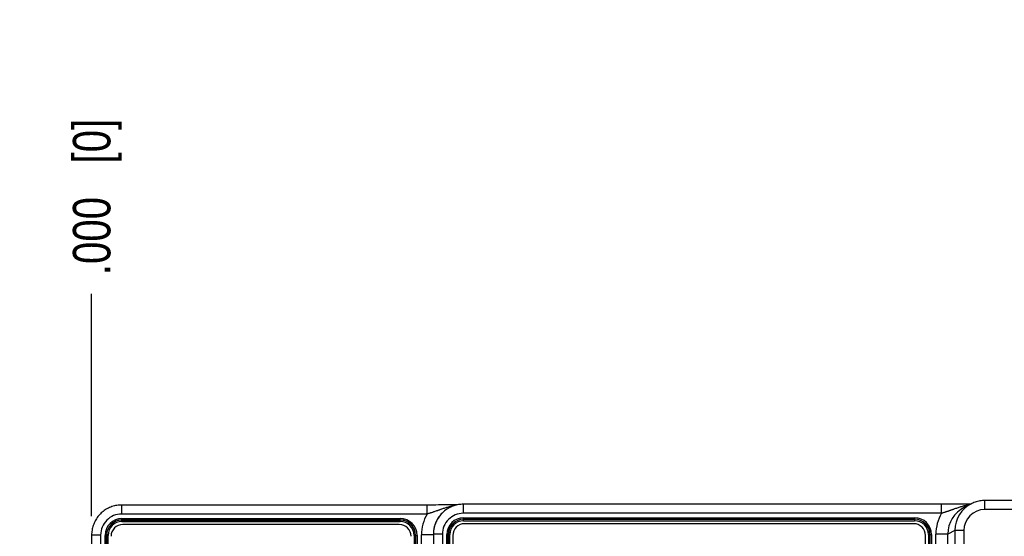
# Model space of a CAD drawing. Header units: inches. Extents: x 0 to 34, y 0 to 22.
# Tile 14 of 70: x 7 to 10.3, y 17.7 to 19.4. Entities that reach past the tile are written whole.
import ezdxf

# ---------------------------------------------------------------- set-up
doc = ezdxf.new("R2010")
doc.units = ezdxf.units.IN
doc.header["$LTSCALE"] = 1.87
doc.header["$MEASUREMENT"] = 0
doc.layers.get('0').update_dxf_attribs({"linetype": 'CONTINUOUS'})
doc.layers.add('DIMENSIONS', color=7, linetype='CONTINUOUS')
doc.styles.get("Standard").update_dxf_attribs({"font": 'txt', "width": 0.8})
doc.dimstyles.new('DIMSTYLE_1', dxfattribs={"dimtxt": 0.125, "dimasz": 0.18, "dimexe": 0.18, "dimexo": 0.0625, "dimgap": 0.09, "dimtad": 0, "dimtih": 1, "dimtoh": 1, "dimdec": 3, "dimzin": 4, "dimdsep": 46, "dimtxsty": 'STANDARD', "dimblk": '_FILLED', "dimblk1": '_FILLED', "dimblk2": '_FILLED', "dimcen": 0.09, "dimadec": 0, "dimazin": 0, "dimtp": 0.01, "dimtm": 0.01, "dimtfac": 1, "dimtdec": 3, "dimtofl": 0, "dimtmove": 0, "dimatfit": 3, "dimldrblk": '_FILLED', "dimfxl": 1, "dimtolj": 1, "dimtzin": 4, "dimarcsym": 0})

# ---------------------------------------------------------------- blocks, each defined once
blk = doc.blocks.new('*D9')
at = {"layer": 'DIMENSIONS', "color": 2, "linetype": 'CONTINUOUS'}
blk.add_line((11.2141, 16.1232), (11.2141, 18.4721), dxfattribs=at)
at = {"layer": 'DIMENSIONS', "color": 2, "linetype": 'CONTINUOUS', "insert": (11.1516, 18.5346), "char_height": 0.125, "width": 1.425, "attachment_point": 1, "rotation": 90, "line_spacing_factor": 0.9}
blk.add_mtext('3.950{\\Ftxt.shx;\\W1.000000;\\H0.125000; }[100.33]', dxfattribs=at)
blk = doc.blocks.new('_FILLED')
at = {"color": 0, "linetype": 'BYBLOCK'}
blk.add_solid([(0, 0), (-1, 0.174), (-1, -0.174)], dxfattribs=at)
blk = doc.blocks.new('*D10')
at = {"layer": 'DIMENSIONS', "color": 2, "linetype": 'CONTINUOUS'}
blk.add_line((7.2641, 17.7322), (7.2641, 18.4721), dxfattribs=at)
at = {"layer": 'DIMENSIONS', "color": 2, "linetype": 'CONTINUOUS', "insert": (7.2016, 18.5346), "char_height": 0.125, "width": 0.825, "attachment_point": 1, "rotation": 90, "line_spacing_factor": 0.9}
blk.add_mtext('.000{\\Ftxt.shx;\\W1.000000;\\H0.125000; }[0]', dxfattribs=at)
blk = doc.blocks.new('*D11')
at = {"layer": 'DIMENSIONS', "color": 2, "linetype": 'CONTINUOUS'}
blk.add_line((13.0741, 16.1232), (13.0741, 18.4721), dxfattribs=at)
at = {"layer": 'DIMENSIONS', "color": 2, "linetype": 'CONTINUOUS', "insert": (13.0116, 18.5346), "char_height": 0.125, "width": 1.425, "attachment_point": 1, "rotation": 90, "line_spacing_factor": 0.9}
blk.add_mtext('5.810{\\Ftxt.shx;\\W1.000000;\\H0.125000; }[147.57]', dxfattribs=at)
blk = doc.blocks.new('*D12')
at = {"layer": 'DIMENSIONS', "color": 2, "linetype": 'CONTINUOUS'}
blk.add_line((14.2777, 17.7327), (14.2777, 18.4721), dxfattribs=at)
at = {"layer": 'DIMENSIONS', "color": 2, "linetype": 'CONTINUOUS', "insert": (14.2152, 18.5346), "char_height": 0.125, "width": 1.425, "attachment_point": 1, "rotation": 90, "line_spacing_factor": 0.9}
blk.add_mtext('7.014{\\Ftxt.shx;\\W1.000000;\\H0.125000; }[178.15]', dxfattribs=at)
blk = doc.blocks.new('*D22')
at = {"layer": 'DIMENSIONS', "color": 2, "linetype": 'CONTINUOUS'}
blk.add_line((7.3016, 14.3311), (6.5766, 14.3311), dxfattribs=at)
at = {"layer": 'DIMENSIONS', "color": 2, "linetype": 'CONTINUOUS', "insert": (6.5141, 14.3936), "char_height": 0.125, "width": 1.325, "attachment_point": 3, "line_spacing_factor": 0.9}
blk.add_mtext('3.454{\\Ftxt.shx;\\W1.000000;\\H0.125000; }[87.72]', dxfattribs=at)

msp = doc.modelspace()

# ---------------------------------------------------------------- linework, layer by layer
at = {"color": 7, "linetype": 'CONTINUOUS'}
for p, q in [((10.094, 17.7722), (8.5019, 17.7722)), ((8.5019, 17.7423), (8.5019, 17.7722)), ((10.094, 17.7423), (10.094, 17.7722)), ((10.1058, 17.7723), (10.094, 17.7722)), ((10.1186, 17.7723), (10.1058, 17.7723)), ((10.1275, 17.7723), (10.1186, 17.7723)), ((10.1367, 17.7723), (10.1275, 17.7723)), ((10.1463, 17.7724), (10.1367, 17.7723)), ((10.1563, 17.7724), (10.1463, 17.7724)), ((10.1666, 17.7725), (10.1563, 17.7724)), ((10.1772, 17.7726), (10.1666, 17.7725)), ((10.1937, 17.7741), (10.1701, 17.7623)), ((10.1909, 17.7727), (10.1772, 17.7726)), ((10.2384, 17.7546), (10.2384, 17.7846)), ((10.3942, 17.7846), (10.2384, 17.7846)), ((7.3641, 17.7397), (7.3641, 17.7697)), ((8.3887, 17.7697), (7.3641, 17.7697)), ((8.3811, 17.7397), (7.3641, 17.7397)), ((8.3811, 17.7397), (8.3811, 17.7697)), ((8.4011, 17.7697), (8.3887, 17.7697)), ((8.4097, 17.7697), (8.4011, 17.7697)), ((8.4187, 17.7698), (8.4097, 17.7697)), ((8.428, 17.7698), (8.4187, 17.7698)), ((8.4376, 17.7698), (8.428, 17.7698)), ((8.4476, 17.7699), (8.4376, 17.7698)), ((8.4579, 17.77), (8.4476, 17.7699)), ((8.4684, 17.77), (8.4579, 17.77)), ((8.4815, 17.7701), (8.4684, 17.77)), ((10.094, 17.7423), (8.5019, 17.7423)), ((10.3944, 17.7546), (10.2384, 17.7546)), ((7.3649, 17.7147), (7.3649, 17.7248)), ((7.3649, 17.7248), (8.2917, 17.7248)), ((7.3649, 17.7199), (8.2917, 17.7199)), ((7.3649, 17.7196), (8.2917, 17.7196)), ((7.3649, 17.7147), (8.2917, 17.7147)), ((8.2917, 17.7147), (8.2917, 17.7248)), ((8.5028, 17.7172), (8.5028, 17.7274)), ((8.5028, 17.7274), (10.0046, 17.7274)), ((8.5028, 17.7225), (10.0046, 17.7225)), ((8.5028, 17.7221), (10.0046, 17.7221)), ((8.5028, 17.7172), (10.0046, 17.7172)), ((10.0014, 17.7076), (8.506, 17.7076)), ((10.0046, 17.7274), (10.0046, 17.7172)), ((8.2885, 17.705), (7.3681, 17.705)), ((8.402, 17.6748), (8.4019, 17.6722)), ((8.4019, 17.6722), (8.4019, 14.4286)), ((8.4319, 17.6722), (8.4019, 17.6722)), ((8.4319, 17.6722), (8.4319, 14.4286)), ((10.0755, 14.428), (10.0755, 17.6728)), ((10.1148, 17.6728), (10.0755, 17.6728)), ((10.1384, 17.6846), (10.1148, 17.6728)), ((10.1148, 14.428), (10.1148, 17.6728)), ((10.1384, 17.6846), (10.1384, 14.4162)), ((10.1684, 17.6846), (10.1384, 17.6846)), ((10.1684, 17.6846), (10.1684, 14.4162)), ((7.2641, 17.6697), (7.2641, 14.4311)), ((7.2941, 17.6697), (7.2641, 17.6697)), ((7.2941, 17.6697), (7.2941, 14.4311)), ((7.3089, 14.432), (7.3089, 17.6688)), ((7.3089, 17.6688), (7.3191, 17.6688)), ((7.3138, 14.432), (7.3138, 17.6688)), ((7.3142, 14.432), (7.3142, 17.6688)), ((7.3191, 14.432), (7.3191, 17.6688)), ((8.3375, 17.6688), (8.3375, 14.432)), ((8.3375, 17.6688), (8.3477, 17.6688)), ((8.3425, 17.6688), (8.3425, 14.432)), ((8.3428, 17.6688), (8.3428, 14.432)), ((8.3477, 17.6688), (8.3477, 14.432)), ((8.3626, 14.4305), (8.3626, 17.6703)), ((8.4019, 17.6703), (8.3626, 17.6703)), ((8.4468, 14.4294), (8.4468, 17.6714)), ((8.4468, 17.6714), (8.457, 17.6714)), ((8.4517, 14.4294), (8.4517, 17.6714)), ((8.4521, 14.4294), (8.4521, 17.6714)), ((8.457, 14.4294), (8.457, 17.6714)), ((8.4666, 17.6682), (8.4666, 14.4326)), ((10.0408, 14.4326), (10.0408, 17.6682)), ((10.0504, 17.6714), (10.0504, 14.4294)), ((10.0504, 17.6714), (10.0606, 17.6714)), ((10.0554, 17.6714), (10.0554, 14.4294)), ((10.0557, 17.6714), (10.0557, 14.4294)), ((10.0606, 17.6714), (10.0606, 14.4294))]:
    msp.add_line(p, q, dxfattribs=at)
for points in [[(8.5019, 17.7722), (8.498, 17.7722), (8.4939, 17.7719), (8.4898, 17.7715), (8.4857, 17.7709), (8.4816, 17.7702), (8.4776, 17.7692), (8.4736, 17.7681), (8.4696, 17.7669), (8.4657, 17.7655), (8.4619, 17.7639), (8.4581, 17.7621), (8.4544, 17.7602), (8.4508, 17.7582), (8.4473, 17.756), (8.4439, 17.7537), (8.4406, 17.7512), (8.4373, 17.7486), (8.4342, 17.7458), (8.4312, 17.743), (8.4284, 17.74), (8.4256, 17.7369), (8.423, 17.7337), (8.4205, 17.7303), (8.4182, 17.7269), (8.416, 17.7234), (8.414, 17.7198), (8.4121, 17.7161), (8.4103, 17.7123), (8.4087, 17.7085), (8.4073, 17.7046), (8.4061, 17.7007), (8.405, 17.6967), (8.404, 17.6926), (8.4033, 17.6885), (8.4027, 17.6844), (8.4023, 17.6803), (8.402, 17.6762), (8.402, 17.6748)], [(10.2384, 17.7846), (10.2345, 17.7846), (10.2304, 17.7843), (10.2263, 17.7839), (10.2222, 17.7833), (10.2181, 17.7825), (10.214, 17.7816), (10.21, 17.7805), (10.2061, 17.7793), (10.2022, 17.7778), (10.1984, 17.7763), (10.1952, 17.7748)], [(7.3641, 17.7697), (7.3601, 17.7696), (7.356, 17.7694), (7.3519, 17.7689), (7.3478, 17.7684), (7.3437, 17.7676), (7.3397, 17.7667), (7.3357, 17.7656), (7.3317, 17.7643), (7.3278, 17.7629), (7.324, 17.7613), (7.3202, 17.7596), (7.3165, 17.7577), (7.3129, 17.7556), (7.3094, 17.7534), (7.306, 17.7511), (7.3027, 17.7486), (7.2994, 17.746), (7.2963, 17.7433), (7.2933, 17.7404), (7.2905, 17.7374), (7.2877, 17.7343), (7.2851, 17.7311), (7.2826, 17.7278), (7.2803, 17.7243), (7.2781, 17.7208), (7.2761, 17.7172), (7.2742, 17.7135), (7.2724, 17.7098), (7.2708, 17.7059), (7.2694, 17.702), (7.2682, 17.6981), (7.2671, 17.6941), (7.2661, 17.6901), (7.2654, 17.686), (7.2648, 17.6819), (7.2644, 17.6778), (7.2641, 17.6736), (7.2641, 17.6697)]]:
    msp.add_lwpolyline(points, dxfattribs=at)
for centre, radius, start, end in [((8.5019, 17.6722), 0.1, 89.9963, 178.5668), ((10.2384, 17.6846), 0.1, 115.5869, 180.0013), ((7.364, 17.6697), 0.07, 89.9942, 179.9983), ((8.5019, 17.6703), 0.1394, 150.1369, 180.0015), ((8.5019, 17.6722), 0.07, 90.0011, 180.0014), ((10.2148, 17.6728), 0.1394, 150.1285, 179.9989), ((10.2149, 17.6728), 0.1, 116.5585, 179.9925), ((10.2384, 17.6846), 0.07, 89.9981, 179.9944), ((7.3649, 17.6688), 0.056, 90, 180), ((7.3649, 17.6688), 0.0511, 90, 180), ((7.3649, 17.6688), 0.0508, 90, 180), ((7.3649, 17.6688), 0.0458, 90, 180), ((8.2917, 17.6688), 0.056, 0, 90), ((8.2917, 17.6688), 0.0511, 0, 90), ((8.2917, 17.6688), 0.0508, 0, 90), ((8.2917, 17.6688), 0.0458, 0, 90), ((8.5028, 17.6714), 0.056, 90, 180), ((8.5028, 17.6714), 0.0511, 90, 180), ((8.5028, 17.6714), 0.0508, 90, 180), ((8.5028, 17.6714), 0.0458, 90, 180), ((8.506, 17.6682), 0.0394, 90, 180), ((10.0014, 17.6682), 0.0394, 360, 90), ((10.0046, 17.6714), 0.056, 0, 90), ((10.0046, 17.6714), 0.0511, 0, 90), ((10.0046, 17.6714), 0.0508, 0, 90), ((10.0046, 17.6714), 0.0458, 0, 90), ((7.3681, 17.6656), 0.0394, 90, 180), ((8.2885, 17.6656), 0.0394, 360, 90)]:
    msp.add_arc(centre, radius, start, end, dxfattribs=at)
for points, knots in [([(8.471, 17.7673), (8.4691, 17.767), (8.4654, 17.7662), (8.4598, 17.765), (8.4542, 17.7635), (8.4487, 17.762), (8.4432, 17.7603), (8.4377, 17.7585), (8.4322, 17.7567), (8.4276, 17.7551), (8.4239, 17.7538), (8.4212, 17.7528), (8.4184, 17.7518), (8.4147, 17.7505), (8.41, 17.7489), (8.4053, 17.7473), (8.4015, 17.746), (8.3977, 17.7447), (8.3938, 17.7435), (8.3899, 17.7423), (8.387, 17.7414), (8.3841, 17.7405), (8.3821, 17.74), (8.3811, 17.7397)], [0, 0, 0, 0, 0.060899, 0.121833, 0.182824, 0.243901, 0.305087, 0.366422, 0.427961, 0.489759, 0.520774, 0.551878, 0.583081, 0.614392, 0.677368, 0.740866, 0.772825, 0.804924, 0.869532, 0.902023, 0.934617, 0.967287, 1, 1, 1, 1]), ([(10.1861, 17.7703), (10.1841, 17.77), (10.1803, 17.7692), (10.1746, 17.768), (10.1688, 17.7665), (10.1632, 17.765), (10.1575, 17.7633), (10.1519, 17.7615), (10.1463, 17.7596), (10.1406, 17.7577), (10.1359, 17.756), (10.1322, 17.7547), (10.1293, 17.7537), (10.1265, 17.7527), (10.1236, 17.7517), (10.1207, 17.7507), (10.1178, 17.7497), (10.1149, 17.7487), (10.112, 17.7477), (10.109, 17.7468), (10.106, 17.7458), (10.1031, 17.7449), (10.1, 17.744), (10.097, 17.7431), (10.095, 17.7425), (10.094, 17.7423)], [0, 0, 0, 0, 0.060927, 0.121884, 0.182891, 0.243977, 0.305166, 0.366498, 0.428023, 0.489801, 0.551897, 0.583086, 0.614382, 0.645795, 0.677332, 0.709002, 0.74081, 0.772762, 0.804859, 0.837098, 0.869474, 0.901974, 0.934581, 0.967268, 1, 1, 1, 1])]:
    msp.add_open_spline(points, degree=3, knots=knots, dxfattribs=at)

# ---------------------------------------------------------------- dimensions: what is measured, and where the dimension line sits
at = {"layer": 'DIMENSIONS', "color": 2, "linetype": 'CONTINUOUS'}
for feature_location, offset, dtype, origin, picture, middle in [((11.2141, 16.1232), (0, 2.3489), 1, (7.2641, 17.6697), '*D9', (11.2141, 19.2471)), ((13.0741, 16.1232), (0, 2.3489), 1, (7.2641, 16.0607), '*D11', (13.0741, 19.2471)), ((14.2777, 17.7327), (0, 0.7395), 1, (7.2641, 17.6702), '*D12', (14.2777, 19.2471)), ((7.2640553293, 17.7322005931), (0, 0.7399368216), 1, (7.2640553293, 17.6697005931), '*D10', (7.2640553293, 18.9471374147)), ((7.30155, 14.33111), (-0.725, 0), 0, (7.36405, 17.78464), '*D22', (5.55156, 14.33111))]:
    dim = msp.add_ordinate_dim(feature_location=feature_location, offset=offset, dtype=dtype, origin=origin, dimstyle='DIMSTYLE_1', dxfattribs=at)
    dim.commit()
    dim.dimension.update_dxf_attribs({"geometry": picture, "text_midpoint": middle})

doc.saveas('drawing.dxf')
